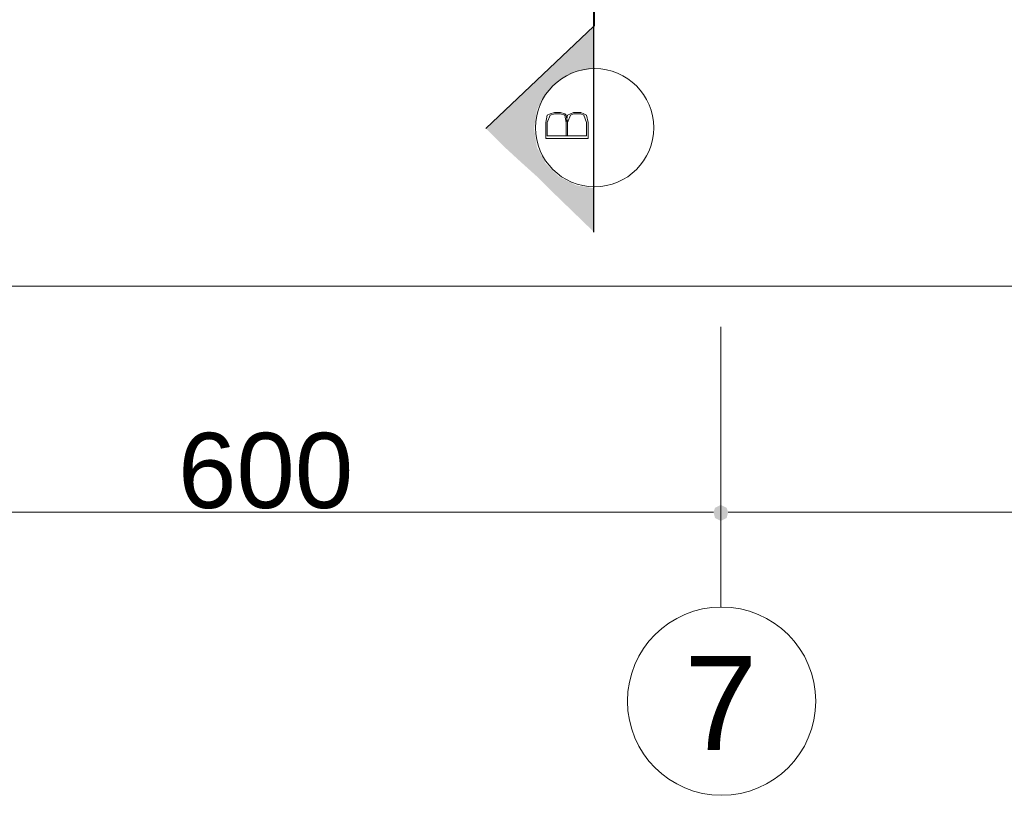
# Model space of a CAD drawing. Header units: metres. Extents: x -35.1 to 33.7, y -25.5 to 18.2.
# Tile 24 of 36: x 7.6 to 14.1, y -24.3 to -19.2. Entities that reach past the tile are written whole.
import ezdxf

# ---------------------------------------------------------------- set-up
doc = ezdxf.new("R2010")
doc.units = ezdxf.units.M
doc.header["$MEASUREMENT"] = 0
for name, color, linetype in [('PDF_ax', 7, 'Continuous'), ('PDF_dim', 7, 'Continuous'), ('PDF_furn', 7, 'Continuous'), ('PDF_SECTION', 7, 'Continuous'), ('PDF_Text', 7, 'Continuous'), ('PDF_W', 7, 'Continuous')]:
    doc.layers.add(name, color=color, linetype=linetype)
doc.styles.add('PDF Arial', font='arial.ttf')

msp = doc.modelspace()

# ---------------------------------------------------------------- hatches: boundary and pattern name
at = {"layer": 'PDF_SECTION', "transparency": 33554559}
msp.add_hatch(color=256, dxfattribs=at).paths.add_polyline_path([(11.4108, -19.2555), (11.1604, -19.4963), (11.1122, -19.5348), (11.0352, -19.6119), (10.9389, -19.6986), (10.8233, -19.8045), (10.6981, -19.9297), (10.8233, -20.0549), (10.9389, -20.1609), (11.0352, -20.2475), (11.1122, -20.3246), (11.4108, -20.6135), (11.4108, -20.3246), (11.2952, -20.3053), (11.1796, -20.2475), (11.093, -20.1609), (11.0352, -20.0549), (11.0159, -19.9297), (11.0352, -19.8045), (11.093, -19.6986), (11.1796, -19.6119), (11.2952, -19.5541), (11.4108, -19.5348)])
at = {"layer": 'PDF_W', "transparency": 33554559}
msp.add_hatch(color=256, dxfattribs=at).paths.add_polyline_path([(12.2872, -22.5012), (12.2969, -22.4627), (12.2872, -22.4338), (12.2487, -22.4146), (12.2102, -22.4338), (12.2006, -22.4627), (12.2102, -22.5012), (12.2487, -22.5205)])

# ---------------------------------------------------------------- linework, layer by layer
at = {"layer": 'PDF_ax', "lineweight": 9}
msp.add_lwpolyline([(12.2487, -21.2396), (12.2487, -23.0888)], dxfattribs=at)
msp.add_circle((12.2535, -23.71), 0.6212, dxfattribs=at)
at = {"layer": 'PDF_dim', "lineweight": 20}
msp.add_lwpolyline([(12.2487, -22.5301), (12.2487, -21.5285)], close=True, dxfattribs=at)
for points in [[(12.1524, -22.4627), (6.3544, -22.4627)], [(18.5957, -22.4627), (12.345, -22.4627)]]:
    msp.add_lwpolyline(points, dxfattribs=at)
at = {"layer": 'PDF_furn', "lineweight": 9}
msp.add_lwpolyline([(-22.0962, 12.4215), (-22.0962, 13.8276), (28.747, 13.8276), (28.747, -9.9711), (20.8494, -9.9711), (20.8494, -20.9699), (-22.0962, -20.9699), (-22.0962, -7.8811)], dxfattribs=at)
at = {"layer": 'PDF_SECTION', "lineweight": 40}
msp.add_lwpolyline([(11.4108, -18.5717), (11.4108, -19.2555)], dxfattribs=at)
at = {"layer": 'PDF_SECTION', "lineweight": 18}
for points in [[(11.4108, -19.2555), (10.6981, -19.9297)], [(11.2374, -19.8912), (11.2278, -19.843), (11.2182, -19.8334), (11.1893, -19.8238), (11.1508, -19.8238), (11.1219, -19.8334), (11.1026, -19.843), (11.093, -19.8912), (11.093, -19.9971), (11.3723, -19.9971), (11.3723, -19.8912), (11.3626, -19.843), (11.3434, -19.8334), (11.3241, -19.8238), (11.276, -19.8238), (11.2567, -19.8334), (11.2374, -19.843), (11.2278, -19.8912)], [(11.2278, -19.9779), (11.2278, -19.8912), (11.2182, -19.843), (11.1893, -19.8334), (11.1508, -19.8334), (11.1219, -19.843), (11.1026, -19.8912), (11.1026, -19.9779), (11.3626, -19.9779), (11.3626, -19.8912), (11.3434, -19.843), (11.3241, -19.8334), (11.276, -19.8334), (11.2567, -19.843), (11.2374, -19.8912), (11.2374, -19.9779)]]:
    msp.add_lwpolyline(points, dxfattribs=at)
at = {"layer": 'PDF_SECTION', "lineweight": 30}
msp.add_lwpolyline([(11.4108, -20.6135), (11.4108, -19.2555), (10.6981, -19.9297)], dxfattribs=at)
at = {"layer": 'PDF_SECTION', "lineweight": 18}
msp.add_lwpolyline([(11.4156, -20.315, 1), (11.4156, -19.5348, 1)], format="xyb", close=True, dxfattribs=at)
at = {"layer": 'PDF_W', "lineweight": 9}
for points in [[(12.2006, -22.4627), (12.1524, -22.4627)], [(12.2969, -22.4627), (12.345, -22.4627)]]:
    msp.add_lwpolyline(points, dxfattribs=at)

# ---------------------------------------------------------------- texts
at = {"layer": 'PDF_Text', "attachment_point": 7, "style": 'PDF Arial'}
for s, insert, char_height in [('600', (8.6659, -22.4422), 0.49638), ('7', (12.0079, -24.0326), 0.6205)]:
    msp.add_mtext(s, dxfattribs=dict(at, insert=insert, char_height=char_height))

doc.saveas('drawing.dxf')
